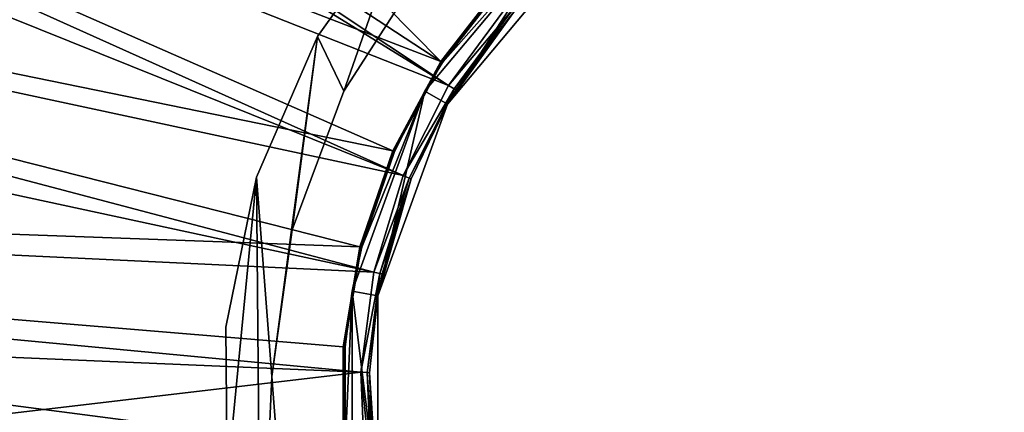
# Model space of a CAD drawing. Header units: millimetres. Extents: x 1 to 171, y -85 to 85.
# Tile 15 of 24: x 57 to 88, y 0 to 12. Entities that reach past the tile are written whole.
import ezdxf

# ---------------------------------------------------------------- set-up
doc = ezdxf.new("R2010")
doc.units = ezdxf.units.MM
doc.header["$LTSCALE"] = 25.4
doc.layers.get('0').update_dxf_attribs({"true_color": 0xff5454})

# ---------------------------------------------------------------- blocks, each defined once
blk = doc.blocks.new('CAMELEON-HERMANOS-A-8034.STL')
at = {"color": 250, "true_color": 0x262626}
mesh = blk.add_polyface(dxfattribs=at)
corners = [(70.351, 10.316, 79.572), (23.462, 57.701, 0.519), (14.819, 46.597, 0.519), (72.265, 12.774, 79.572)]
mesh.append_faces([[corners[k] for k in face] for face in [(0, 1, 2), (1, 0, 3)]], dxfattribs={"vtx0": -1, "color": 250})
mesh = blk.add_polyface(dxfattribs=at)
corners = [(70.351, 10.316, 79.572), (8.122, 34.222, 0.519), (68.869, 7.576, 79.572), (14.819, 46.597, 0.519)]
mesh.append_faces([[corners[k] for k in face] for face in [(0, 1, 2), (1, 0, 3)]], dxfattribs={"vtx0": -1, "color": 250})
mesh = blk.add_polyface(dxfattribs=at)
corners = [(15.332, 46.262, 0.005), (70.588, 9.577, 79.038), (14.117, 44.347, 0.005)]
mesh.append_faces([[corners[k] for k in face] for face in [(0, 1, 2)]], dxfattribs={"color": 250})
mesh = blk.add_polyface(dxfattribs=at)
corners = [(72.43, 12.067, 79.038), (70.588, 9.577, 79.038), (15.332, 46.262, 0.005)]
mesh.append_faces([[corners[k] for k in face] for face in [(0, 1, 2)]], dxfattribs={"color": 250})
mesh = blk.add_polyface(dxfattribs=at)
corners = [(14.117, 44.347, 0.005), (70.588, 9.577, 79.038), (8.684, 33.976, 0.005)]
mesh.append_faces([[corners[k] for k in face] for face in [(0, 1, 2)]], dxfattribs={"color": 250})
mesh = blk.add_polyface(dxfattribs=at)
corners = [(68.869, 7.576, 79.572), (3.554, 20.914, 0.519), (67.857, 4.63, 79.572), (8.122, 34.222, 0.519)]
mesh.append_faces([[corners[k] for k in face] for face in [(0, 1, 2), (1, 0, 3)]], dxfattribs={"vtx0": -1, "color": 250})
mesh = blk.add_polyface(dxfattribs=at)
corners = [(8.684, 33.976, 0.005), (69.193, 6.81, 79.038), (7.659, 31.537, 0.005)]
mesh.append_faces([[corners[k] for k in face] for face in [(0, 1, 2)]], dxfattribs={"color": 250})
mesh = blk.add_polyface(dxfattribs=at)
corners = [(8.684, 33.976, 0.005), (70.588, 9.577, 79.038), (69.193, 6.81, 79.038)]
mesh.append_faces([[corners[k] for k in face] for face in [(0, 1, 2)]], dxfattribs={"color": 250})
mesh = blk.add_polyface(dxfattribs=at)
corners = [(7.659, 31.537, 0.005), (69.193, 6.81, 79.038), (4.148, 20.764, 0.005)]
mesh.append_faces([[corners[k] for k in face] for face in [(0, 1, 2)]], dxfattribs={"color": 250})
at = {"color": 44, "true_color": 0x92621c}
mesh = blk.add_polyface(dxfattribs=at)
corners = [(64.804, -7.14, 167.156), (65.502, -3.877, 167.156), (65.151, 0.65, 167.156), (66.755, -11.42, 167.156), (66.818, -8.223, 167.156), (69.553, -15.201, 167.156), (69.038, -12.185, 167.156), (72.057, -15.577, 167.156), (73.076, -18.318, 167.156), (75.735, -18.24, 167.156), (77.17, -20.634, 167.156), (77.768, -19.258, 167.156), (81.656, -22.048, 167.156), (79.899, -20.051, 167.156), (84.356, -20.924, 167.156), (86.338, -22.499, 167.156), (88.895, -20.819, 167.156), (91.012, -21.967, 167.156), (93.306, -19.74, 167.156), (95.472, -20.474, 167.156), (97.382, -17.738, 167.156), (99.525, -18.087, 167.156), (100.933, -14.907, 167.156), (102.993, -14.909, 167.156), (103.791, -11.379, 167.156), (105.725, -11.079, 167.156), (105.825, -7.318, 167.156), (107.6, -6.765, 167.156), (106.938, -2.916, 167.156), (107.079, 1.623, 167.156), (107.478, 7.14, 167.156), (108.497, 2.548, 167.156), (108.538, -2.156, 167.156), (63.786, -2.548, 167.156), (64.683, 6.765, 167.156), (63.745, 2.156, 167.156), (66.558, 11.079, 167.156), (65.782, 5.147, 167.156), (67.364, 9.404, 167.156), (69.29, 14.909, 167.156), (69.825, 13.22, 167.156), (72.757, 18.087, 167.156), (73.048, 16.419, 167.156), (76.81, 20.474, 167.156), (76.884, 18.849, 167.156), (81.271, 21.967, 167.156), (81.153, 20.399, 167.156), (85.654, 20.994, 167.156), (85.945, 22.499, 167.156), (90.179, 20.608, 167.156), (90.627, 22.048, 167.156), (94.515, 19.258, 167.156), (95.113, 20.634, 167.156), (98.459, 17.008, 167.156), (99.207, 18.318, 167.156), (101.827, 13.963, 167.156), (102.73, 15.201, 167.156), (104.462, 10.264, 167.156), (105.528, 11.42, 167.156), (106.24, 6.086, 167.156)]
mesh.append_faces([[corners[k] for k in face] for face in [(31, 27, 32), (33, 34, 35)]], dxfattribs={"vtx0": -1, "color": 44})
mesh.append_faces([[corners[k] for k in face] for face in [(1, 3, 4), (4, 5, 6), (6, 5, 7), (7, 8, 9), (9, 10, 11), (11, 12, 13), (13, 12, 14), (14, 15, 16), (16, 17, 18), (18, 19, 20), (20, 21, 22), (22, 23, 24), (24, 25, 26), (26, 27, 28), (28, 27, 29), (30, 27, 31), (34, 2, 36), (36, 38, 39), (39, 40, 41), (41, 42, 43), (43, 44, 45), (45, 47, 48), (48, 49, 50), (50, 51, 52), (52, 53, 54), (54, 55, 56), (56, 57, 58), (58, 59, 30)]], dxfattribs={"vtx0": -1, "vtx1": -1, "color": 44})
mesh.append_faces([[corners[k] for k in face] for face in [(29, 27, 30), (34, 0, 2)]], dxfattribs={"vtx0": -1, "vtx1": -1, "vtx2": -1, "color": 44})
mesh.append_faces([[corners[k] for k in face] for face in [(0, 1, 2), (1, 0, 3), (4, 3, 5), (7, 5, 8), (9, 8, 10), (11, 10, 12), (14, 12, 15), (16, 15, 17), (18, 17, 19), (20, 19, 21), (22, 21, 23), (24, 23, 25), (26, 25, 27), (34, 33, 0), (36, 2, 37), (36, 37, 38), (39, 38, 40), (41, 40, 42), (43, 42, 44), (45, 44, 46), (45, 46, 47), (48, 47, 49), (50, 49, 51), (52, 51, 53), (54, 53, 55), (56, 55, 57), (58, 57, 59), (30, 59, 29)]], dxfattribs={"vtx0": -1, "vtx2": -1, "color": 44})
mesh = blk.add_polyface(dxfattribs=at)
corners = [(64.683, 6.765, 77.156), (63.786, -2.548, 77.156), (63.745, 2.156, 77.156), (64.804, -7.14, 77.156), (65.151, 0.65, 77.156), (66.558, 11.079, 77.156), (65.782, 5.147, 77.156), (67.364, 9.404, 77.156), (69.29, 14.909, 77.156), (69.825, 13.22, 77.156), (72.757, 18.087, 77.156), (73.048, 16.419, 77.156), (76.81, 20.474, 77.156), (76.884, 18.849, 77.156), (81.271, 21.967, 77.156), (81.153, 20.399, 77.156), (85.654, 20.994, 77.156), (85.945, 22.499, 77.156), (90.179, 20.608, 77.156), (90.627, 22.048, 77.156), (94.515, 19.258, 77.156), (95.113, 20.634, 77.156), (98.459, 17.008, 77.156), (99.207, 18.318, 77.156), (101.827, 13.963, 77.156), (102.73, 15.201, 77.156), (104.462, 10.264, 77.156), (105.528, 11.42, 77.156), (106.24, 6.086, 77.156), (107.478, 7.14, 77.156), (107.079, 1.623, 77.156), (65.502, -3.877, 77.156), (66.755, -11.42, 77.156), (66.818, -8.223, 77.156), (69.553, -15.201, 77.156), (69.038, -12.185, 77.156), (72.057, -15.577, 77.156), (73.076, -18.318, 77.156), (75.735, -18.24, 77.156), (77.17, -20.634, 77.156), (77.768, -19.258, 77.156), (81.656, -22.048, 77.156), (79.899, -20.051, 77.156), (84.356, -20.924, 77.156), (86.338, -22.499, 77.156), (88.895, -20.819, 77.156), (91.012, -21.967, 77.156), (93.306, -19.74, 77.156), (95.472, -20.474, 77.156), (97.382, -17.738, 77.156), (99.525, -18.087, 77.156), (100.933, -14.907, 77.156), (102.993, -14.909, 77.156), (103.791, -11.379, 77.156), (105.725, -11.079, 77.156), (105.825, -7.318, 77.156), (107.6, -6.765, 77.156), (106.938, -2.916, 77.156), (108.497, 2.548, 77.156), (108.538, -2.156, 77.156)]
mesh.append_faces([[corners[k] for k in face] for face in [(0, 1, 2), (56, 58, 59)]], dxfattribs={"vtx0": -1, "color": 44})
mesh.append_faces([[corners[k] for k in face] for face in [(1, 0, 3), (4, 5, 6), (6, 5, 7), (7, 8, 9), (9, 10, 11), (11, 12, 13), (13, 14, 15), (15, 14, 16), (16, 17, 18), (18, 19, 20), (20, 21, 22), (22, 23, 24), (24, 25, 26), (26, 27, 28), (28, 29, 30), (3, 31, 32), (31, 3, 4), (32, 33, 34), (34, 36, 37), (37, 38, 39), (39, 40, 41), (41, 43, 44), (44, 45, 46), (46, 47, 48), (48, 49, 50), (50, 51, 52), (52, 53, 54), (54, 55, 56)]], dxfattribs={"vtx0": -1, "vtx1": -1, "color": 44})
mesh.append_faces([[corners[k] for k in face] for face in [(3, 0, 4), (56, 30, 29)]], dxfattribs={"vtx0": -1, "vtx1": -1, "vtx2": -1, "color": 44})
mesh.append_faces([[corners[k] for k in face] for face in [(4, 0, 5), (7, 5, 8), (9, 8, 10), (11, 10, 12), (13, 12, 14), (16, 14, 17), (18, 17, 19), (20, 19, 21), (22, 21, 23), (24, 23, 25), (26, 25, 27), (28, 27, 29), (32, 31, 33), (34, 33, 35), (34, 35, 36), (37, 36, 38), (39, 38, 40), (41, 40, 42), (41, 42, 43), (44, 43, 45), (46, 45, 47), (48, 47, 49), (50, 49, 51), (52, 51, 53), (54, 53, 55), (56, 55, 57), (56, 57, 30), (56, 29, 58)]], dxfattribs={"vtx0": -1, "vtx2": -1, "color": 44})
at = {"color": 250, "true_color": 0x262626}
mesh = blk.add_polyface(dxfattribs=at)
corners = [(67.857, 4.63, 79.572), (1.238, 7.035, 0.519), (67.345, 1.558, 79.572), (3.554, 20.914, 0.519)]
mesh.append_faces([[corners[k] for k in face] for face in [(0, 1, 2), (1, 0, 3)]], dxfattribs={"vtx0": -1, "color": 250})
mesh = blk.add_polyface(dxfattribs=at)
corners = [(4.148, 20.764, 0.005), (68.286, 3.848, 79.038), (3.458, 17.82, 0.005)]
mesh.append_faces([[corners[k] for k in face] for face in [(0, 1, 2)]], dxfattribs={"color": 250})
mesh = blk.add_polyface(dxfattribs=at)
corners = [(4.148, 20.764, 0.005), (69.193, 6.81, 79.038), (68.286, 3.848, 79.038)]
mesh.append_faces([[corners[k] for k in face] for face in [(0, 1, 2)]], dxfattribs={"color": 250})
mesh = blk.add_polyface(dxfattribs=at)
corners = [(67.627, -3.265, 89.124), (68.415, -3.126, 89.124), (67.627, 3.265, 89.124), (69.86, -9.4, 89.124), (70.553, -9, 89.124), (74.057, -14.402, 89.124), (74.571, -13.789, 89.124), (79.711, -17.666, 89.124), (79.985, -16.914, 89.124), (86.141, -18.8, 89.124), (86.141, -18, 89.124), (92.571, -17.666, 89.124), (92.298, -16.914, 89.124), (97.711, -13.789, 89.124), (98.226, -14.402, 89.124), (101.73, -9, 89.124), (102.423, -9.4, 89.124), (103.868, -3.126, 89.124), (104.656, -3.265, 89.124), (103.868, 3.126, 89.124), (68.415, 3.126, 89.124), (69.86, 9.4, 89.124), (70.553, 9, 89.124), (74.057, 14.402, 89.124), (74.571, 13.789, 89.124), (79.711, 17.666, 89.124), (79.985, 16.914, 89.124), (86.141, 18.8, 89.124), (86.141, 18, 89.124), (92.298, 16.914, 89.124), (92.571, 17.666, 89.124), (97.711, 13.789, 89.124), (98.226, 14.402, 89.124), (101.73, 9, 89.124), (102.423, 9.4, 89.124), (104.656, 3.265, 89.124)]
mesh.append_faces([[corners[k] for k in face] for face in [(0, 1, 2), (1, 3, 4), (4, 5, 6), (6, 7, 8), (8, 9, 10), (10, 11, 12), (12, 11, 13), (13, 14, 15), (15, 16, 17), (17, 18, 19), (2, 20, 21), (20, 2, 1), (21, 22, 23), (23, 24, 25), (25, 26, 27), (27, 29, 30), (30, 31, 32), (32, 33, 34), (34, 19, 35), (35, 19, 18)]], dxfattribs={"vtx0": -1, "vtx1": -1, "color": 250})
mesh.append_faces([[corners[k] for k in face] for face in [(1, 0, 3), (4, 3, 5), (6, 5, 7), (8, 7, 9), (10, 9, 11), (13, 11, 14), (15, 14, 16), (17, 16, 18), (21, 20, 22), (23, 22, 24), (25, 24, 26), (27, 26, 28), (27, 28, 29), (30, 29, 31), (32, 31, 33), (34, 33, 19)]], dxfattribs={"vtx0": -1, "vtx2": -1, "color": 250})
mesh = blk.add_polyface(dxfattribs=at)
corners = [(3.458, 17.82, 0.005), (68.286, 3.848, 79.038), (1.848, 6.985, 0.005)]
mesh.append_faces([[corners[k] for k in face] for face in [(0, 1, 2)]], dxfattribs={"color": 250})
at = {"color": 44, "true_color": 0x92621c}
mesh = blk.add_polyface(dxfattribs=at)
corners = [(69.29, 14.909, 167.156), (66.558, 11.079, 77.156), (66.558, 11.079, 167.156), (69.29, 14.909, 77.156)]
mesh.append_faces([[corners[k] for k in face] for face in [(0, 1, 2), (1, 0, 3)]], dxfattribs={"vtx0": -1, "color": 44})
at = {"color": 250, "true_color": 0x262626}
mesh = blk.add_polyface(dxfattribs=at)
corners = [(74.057, 14.402, 89.124), (70.403, 10.283, 79.716), (69.86, 9.4, 89.124)]
mesh.append_faces([[corners[k] for k in face] for face in [(0, 1, 2)]], dxfattribs={"color": 250})
mesh = blk.add_polyface(dxfattribs=at)
corners = [(74.057, 14.402, 89.124), (72.31, 12.733, 79.716), (70.403, 10.283, 79.716)]
mesh.append_faces([[corners[k] for k in face] for face in [(0, 1, 2)]], dxfattribs={"color": 250})
mesh = blk.add_polyface(dxfattribs=at)
corners = [(74.571, 13.789, 89.124), (70.553, 9, 89.124), (72.629, 11.892, 79.716)]
mesh.append_faces([[corners[k] for k in face] for face in [(0, 1, 2)]], dxfattribs={"color": 250})
at = {"color": 44, "true_color": 0x92621c}
mesh = blk.add_polyface(dxfattribs=at)
corners = [(69.825, 13.22, 77.156), (67.364, 9.404, 167.156), (67.364, 9.404, 77.156), (69.825, 13.22, 167.156)]
mesh.append_faces([[corners[k] for k in face] for face in [(0, 1, 2), (1, 0, 3)]], dxfattribs={"vtx0": -1, "color": 44})
at = {"color": 250, "true_color": 0x262626}
mesh = blk.add_polyface(dxfattribs=at)
corners = [(72.298, 12.744, 79.638), (70.351, 10.316, 79.572), (70.389, 10.291, 79.638), (72.265, 12.774, 79.572)]
mesh.append_faces([[corners[k] for k in face] for face in [(0, 1, 2), (1, 0, 3)]], dxfattribs={"vtx0": -1, "color": 250})
mesh = blk.add_polyface(dxfattribs=at)
corners = [(72.31, 12.733, 79.716), (70.389, 10.291, 79.638), (70.403, 10.283, 79.716), (72.298, 12.744, 79.638)]
mesh.append_faces([[corners[k] for k in face] for face in [(0, 1, 2), (1, 0, 3)]], dxfattribs={"vtx0": -1, "color": 250})
mesh = blk.add_polyface(dxfattribs=at)
corners = [(72.629, 11.892, 79.716), (70.553, 9, 89.124), (70.814, 9.438, 79.716)]
mesh.append_faces([[corners[k] for k in face] for face in [(0, 1, 2)]], dxfattribs={"color": 250})
mesh = blk.add_polyface(dxfattribs=at)
corners = [(70.588, 9.577, 79.038), (72.578, 11.938, 79.352), (70.755, 9.474, 79.352), (72.43, 12.067, 79.038)]
mesh.append_faces([[corners[k] for k in face] for face in [(0, 1, 2), (1, 0, 3)]], dxfattribs={"vtx0": -1, "color": 250})
mesh = blk.add_polyface(dxfattribs=at)
corners = [(70.755, 9.474, 79.352), (72.629, 11.892, 79.716), (70.814, 9.438, 79.716), (72.578, 11.938, 79.352)]
mesh.append_faces([[corners[k] for k in face] for face in [(0, 1, 2), (1, 0, 3)]], dxfattribs={"vtx0": -1, "color": 250})
at = {"color": 44, "true_color": 0x92621c}
mesh = blk.add_polyface(dxfattribs=at)
corners = [(66.558, 11.079, 167.156), (64.683, 6.765, 77.156), (64.683, 6.765, 167.156), (66.558, 11.079, 77.156)]
mesh.append_faces([[corners[k] for k in face] for face in [(0, 1, 2), (1, 0, 3)]], dxfattribs={"vtx0": -1, "color": 44})
at = {"color": 250, "true_color": 0x262626}
mesh = blk.add_polyface(dxfattribs=at)
corners = [(70.389, 10.291, 79.638), (68.869, 7.576, 79.572), (68.91, 7.558, 79.638), (70.351, 10.316, 79.572)]
mesh.append_faces([[corners[k] for k in face] for face in [(0, 1, 2), (1, 0, 3)]], dxfattribs={"vtx0": -1, "color": 250})
mesh = blk.add_polyface(dxfattribs=at)
corners = [(70.389, 10.291, 79.638), (68.91, 7.558, 79.638), (69.86, 9.4, 79.716)]
mesh.append_faces([[corners[k] for k in face] for face in [(0, 1, 2)]], dxfattribs={"color": 250})
mesh = blk.add_polyface(dxfattribs=at)
corners = [(70.389, 10.291, 79.638), (69.86, 9.4, 79.716), (70.403, 10.283, 79.716)]
mesh.append_faces([[corners[k] for k in face] for face in [(0, 1, 2)]], dxfattribs={"color": 250})
mesh = blk.add_polyface(dxfattribs=at)
corners = [(70.403, 10.283, 79.716), (69.86, 9.4, 79.716), (69.86, 9.4, 89.124)]
mesh.append_faces([[corners[k] for k in face] for face in [(0, 1, 2)]], dxfattribs={"color": 250})
at = {"color": 44, "true_color": 0x92621c}
mesh = blk.add_polyface(dxfattribs=at)
corners = [(67.364, 9.404, 77.156), (65.782, 5.147, 167.156), (65.782, 5.147, 77.156), (67.364, 9.404, 167.156)]
mesh.append_faces([[corners[k] for k in face] for face in [(0, 1, 2), (1, 0, 3)]], dxfattribs={"vtx0": -1, "color": 44})
at = {"color": 250, "true_color": 0x262626}
mesh = blk.add_polyface(dxfattribs=at)
corners = [(69.86, 9.4, 89.124), (67.917, 4.615, 79.716), (67.627, 3.265, 89.124)]
mesh.append_faces([[corners[k] for k in face] for face in [(0, 1, 2)]], dxfattribs={"color": 250})
mesh = blk.add_polyface(dxfattribs=at)
corners = [(69.86, 9.4, 89.124), (68.925, 7.552, 79.716), (67.917, 4.615, 79.716)]
mesh.append_faces([[corners[k] for k in face] for face in [(0, 1, 2)]], dxfattribs={"color": 250})
mesh = blk.add_polyface(dxfattribs=at)
corners = [(69.86, 9.4, 79.716), (68.91, 7.558, 79.638), (68.925, 7.552, 79.716)]
mesh.append_faces([[corners[k] for k in face] for face in [(0, 1, 2)]], dxfattribs={"color": 250})
mesh = blk.add_polyface(dxfattribs=at)
corners = [(69.86, 9.4, 79.716), (68.925, 7.552, 79.716), (69.86, 9.4, 89.124)]
mesh.append_faces([[corners[k] for k in face] for face in [(0, 1, 2)]], dxfattribs={"color": 250})
mesh = blk.add_polyface(dxfattribs=at)
corners = [(69.193, 6.81, 79.038), (70.755, 9.474, 79.352), (69.376, 6.737, 79.352), (70.588, 9.577, 79.038)]
mesh.append_faces([[corners[k] for k in face] for face in [(0, 1, 2), (1, 0, 3)]], dxfattribs={"vtx0": -1, "color": 250})
mesh = blk.add_polyface(dxfattribs=at)
corners = [(70.755, 9.474, 79.352), (70.553, 9, 79.716), (69.376, 6.737, 79.352)]
mesh.append_faces([[corners[k] for k in face] for face in [(0, 1, 2)]], dxfattribs={"color": 250})
mesh = blk.add_polyface(dxfattribs=at)
corners = [(70.755, 9.474, 79.352), (70.814, 9.438, 79.716), (70.553, 9, 79.716)]
mesh.append_faces([[corners[k] for k in face] for face in [(0, 1, 2)]], dxfattribs={"color": 250})
mesh = blk.add_polyface(dxfattribs=at)
corners = [(70.814, 9.438, 79.716), (70.553, 9, 89.124), (70.553, 9, 79.716)]
mesh.append_faces([[corners[k] for k in face] for face in [(0, 1, 2)]], dxfattribs={"color": 250})
mesh = blk.add_polyface(dxfattribs=at)
corners = [(70.553, 9, 89.124), (68.415, 3.126, 89.124), (69.439, 6.711, 79.716)]
mesh.append_faces([[corners[k] for k in face] for face in [(0, 1, 2)]], dxfattribs={"color": 250})
mesh = blk.add_polyface(dxfattribs=at)
corners = [(70.553, 9, 79.716), (69.439, 6.711, 79.716), (69.376, 6.737, 79.352)]
mesh.append_faces([[corners[k] for k in face] for face in [(0, 1, 2)]], dxfattribs={"color": 250})
mesh = blk.add_polyface(dxfattribs=at)
corners = [(70.553, 9, 89.124), (69.439, 6.711, 79.716), (70.553, 9, 79.716)]
mesh.append_faces([[corners[k] for k in face] for face in [(0, 1, 2)]], dxfattribs={"color": 250})
mesh = blk.add_polyface(dxfattribs=at)
corners = [(68.91, 7.558, 79.638), (67.857, 4.63, 79.572), (67.901, 4.619, 79.638), (68.869, 7.576, 79.572)]
mesh.append_faces([[corners[k] for k in face] for face in [(0, 1, 2), (1, 0, 3)]], dxfattribs={"vtx0": -1, "color": 250})
mesh = blk.add_polyface(dxfattribs=at)
corners = [(68.925, 7.552, 79.716), (67.901, 4.619, 79.638), (67.917, 4.615, 79.716), (68.91, 7.558, 79.638)]
mesh.append_faces([[corners[k] for k in face] for face in [(0, 1, 2), (1, 0, 3)]], dxfattribs={"vtx0": -1, "color": 250})
mesh = blk.add_polyface(dxfattribs=at)
corners = [(67.345, -1.558, 79.572), (1.238, 7.035, 0.519), (1.238, -7.035, 0.519), (67.345, 1.558, 79.572)]
mesh.append_faces([[corners[k] for k in face] for face in [(0, 1, 2), (1, 0, 3)]], dxfattribs={"vtx0": -1, "color": 250})
mesh = blk.add_polyface(dxfattribs=at)
corners = [(1.848, 6.985, 0.005), (67.893, 0.775, 79.038), (1.636, 3.59, 0.005)]
mesh.append_faces([[corners[k] for k in face] for face in [(0, 1, 2)]], dxfattribs={"color": 250})
mesh = blk.add_polyface(dxfattribs=at)
corners = [(1.848, 6.985, 0.005), (68.286, 3.848, 79.038), (67.893, 0.775, 79.038)]
mesh.append_faces([[corners[k] for k in face] for face in [(0, 1, 2)]], dxfattribs={"color": 250})
at = {"color": 44, "true_color": 0x92621c}
mesh = blk.add_polyface(dxfattribs=at)
corners = [(64.683, 6.765, 167.156), (63.745, 2.156, 77.156), (63.745, 2.156, 167.156), (64.683, 6.765, 77.156)]
mesh.append_faces([[corners[k] for k in face] for face in [(0, 1, 2), (1, 0, 3)]], dxfattribs={"vtx0": -1, "color": 44})
at = {"color": 250, "true_color": 0x262626}
mesh = blk.add_polyface(dxfattribs=at)
corners = [(68.286, 3.848, 79.038), (69.376, 6.737, 79.352), (68.478, 3.807, 79.352), (69.193, 6.81, 79.038)]
mesh.append_faces([[corners[k] for k in face] for face in [(0, 1, 2), (1, 0, 3)]], dxfattribs={"vtx0": -1, "color": 250})
mesh = blk.add_polyface(dxfattribs=at)
corners = [(69.439, 6.711, 79.716), (68.415, 3.126, 89.124), (68.545, 3.792, 79.716)]
mesh.append_faces([[corners[k] for k in face] for face in [(0, 1, 2)]], dxfattribs={"color": 250})
mesh = blk.add_polyface(dxfattribs=at)
corners = [(68.478, 3.807, 79.352), (69.439, 6.711, 79.716), (68.545, 3.792, 79.716), (69.376, 6.737, 79.352)]
mesh.append_faces([[corners[k] for k in face] for face in [(0, 1, 2), (1, 0, 3)]], dxfattribs={"vtx0": -1, "color": 250})
at = {"color": 44, "true_color": 0x92621c}
mesh = blk.add_polyface(dxfattribs=at)
corners = [(65.782, 5.147, 77.156), (65.151, 0.65, 167.156), (65.151, 0.65, 77.156), (65.782, 5.147, 167.156)]
mesh.append_faces([[corners[k] for k in face] for face in [(0, 1, 2), (1, 0, 3)]], dxfattribs={"vtx0": -1, "color": 44})
at = {"color": 250, "true_color": 0x262626}
mesh = blk.add_polyface(dxfattribs=at)
corners = [(67.901, 4.619, 79.638), (67.345, 1.558, 79.572), (67.39, 1.554, 79.638), (67.857, 4.63, 79.572)]
mesh.append_faces([[corners[k] for k in face] for face in [(0, 1, 2), (1, 0, 3)]], dxfattribs={"vtx0": -1, "color": 250})
mesh = blk.add_polyface(dxfattribs=at)
corners = [(67.901, 4.619, 79.638), (67.39, 1.554, 79.638), (67.627, 3.265, 79.716)]
mesh.append_faces([[corners[k] for k in face] for face in [(0, 1, 2)]], dxfattribs={"color": 250})
mesh = blk.add_polyface(dxfattribs=at)
corners = [(67.901, 4.619, 79.638), (67.627, 3.265, 79.716), (67.917, 4.615, 79.716)]
mesh.append_faces([[corners[k] for k in face] for face in [(0, 1, 2)]], dxfattribs={"color": 250})
mesh = blk.add_polyface(dxfattribs=at)
corners = [(67.917, 4.615, 79.716), (67.627, 3.265, 79.716), (67.627, 3.265, 89.124)]
mesh.append_faces([[corners[k] for k in face] for face in [(0, 1, 2)]], dxfattribs={"color": 250})
mesh = blk.add_polyface(dxfattribs=at)
corners = [(67.893, 0.775, 79.038), (68.478, 3.807, 79.352), (68.089, 0.767, 79.352), (68.286, 3.848, 79.038)]
mesh.append_faces([[corners[k] for k in face] for face in [(0, 1, 2), (1, 0, 3)]], dxfattribs={"vtx0": -1, "color": 250})
mesh = blk.add_polyface(dxfattribs=at)
corners = [(68.478, 3.807, 79.352), (68.415, 3.126, 79.716), (68.089, 0.767, 79.352)]
mesh.append_faces([[corners[k] for k in face] for face in [(0, 1, 2)]], dxfattribs={"color": 250})
mesh = blk.add_polyface(dxfattribs=at)
corners = [(68.478, 3.807, 79.352), (68.545, 3.792, 79.716), (68.415, 3.126, 79.716)]
mesh.append_faces([[corners[k] for k in face] for face in [(0, 1, 2)]], dxfattribs={"color": 250})
mesh = blk.add_polyface(dxfattribs=at)
corners = [(68.545, 3.792, 79.716), (68.415, 3.126, 89.124), (68.415, 3.126, 79.716)]
mesh.append_faces([[corners[k] for k in face] for face in [(0, 1, 2)]], dxfattribs={"color": 250})
mesh = blk.add_polyface(dxfattribs=at)
corners = [(1.636, 3.59, 0.005), (67.893, 0.775, 79.038), (1.848, -6.985, 0.005)]
mesh.append_faces([[corners[k] for k in face] for face in [(0, 1, 2)]], dxfattribs={"color": 250})
mesh = blk.add_polyface(dxfattribs=at)
corners = [(67.627, 3.265, 79.716), (67.39, 1.554, 79.638), (67.406, 1.552, 79.716)]
mesh.append_faces([[corners[k] for k in face] for face in [(0, 1, 2)]], dxfattribs={"color": 250})
mesh = blk.add_polyface(dxfattribs=at)
corners = [(67.627, 3.265, 89.124), (67.406, -1.552, 79.716), (67.627, -3.265, 89.124), (67.406, 1.552, 79.716)]
mesh.append_faces([[corners[k] for k in face] for face in [(0, 1, 2), (1, 0, 3)]], dxfattribs={"vtx0": -1, "color": 250})
mesh = blk.add_polyface(dxfattribs=at)
corners = [(67.627, 3.265, 79.716), (67.406, 1.552, 79.716), (67.627, 3.265, 89.124)]
mesh.append_faces([[corners[k] for k in face] for face in [(0, 1, 2)]], dxfattribs={"color": 250})
mesh = blk.add_polyface(dxfattribs=at)
corners = [(68.415, 3.126, 79.716), (68.158, 0.764, 79.716), (68.089, 0.767, 79.352)]
mesh.append_faces([[corners[k] for k in face] for face in [(0, 1, 2)]], dxfattribs={"color": 250})
mesh = blk.add_polyface(dxfattribs=at)
corners = [(68.415, 3.126, 89.124), (68.158, 0.764, 79.716), (68.415, 3.126, 79.716)]
mesh.append_faces([[corners[k] for k in face] for face in [(0, 1, 2)]], dxfattribs={"color": 250})
mesh = blk.add_polyface(dxfattribs=at)
corners = [(68.415, 3.126, 89.124), (68.415, -3.126, 89.124), (68.158, 0.764, 79.716)]
mesh.append_faces([[corners[k] for k in face] for face in [(0, 1, 2)]], dxfattribs={"color": 250})
at = {"color": 44, "true_color": 0x92621c}
mesh = blk.add_polyface(dxfattribs=at)
corners = [(63.745, 2.156, 167.156), (63.786, -2.548, 77.156), (63.786, -2.548, 167.156), (63.745, 2.156, 77.156)]
mesh.append_faces([[corners[k] for k in face] for face in [(0, 1, 2), (1, 0, 3)]], dxfattribs={"vtx0": -1, "color": 44})
at = {"color": 250, "true_color": 0x262626}
mesh = blk.add_polyface(dxfattribs=at)
corners = [(67.39, -1.554, 79.638), (67.345, 1.558, 79.572), (67.345, -1.558, 79.572), (67.39, 1.554, 79.638)]
mesh.append_faces([[corners[k] for k in face] for face in [(0, 1, 2), (1, 0, 3)]], dxfattribs={"vtx0": -1, "color": 250})
mesh = blk.add_polyface(dxfattribs=at)
corners = [(67.406, -1.552, 79.716), (67.39, 1.554, 79.638), (67.39, -1.554, 79.638), (67.406, 1.552, 79.716)]
mesh.append_faces([[corners[k] for k in face] for face in [(0, 1, 2), (1, 0, 3)]], dxfattribs={"vtx0": -1, "color": 250})
mesh = blk.add_polyface(dxfattribs=at)
corners = [(67.893, 0.775, 79.038), (68.024, -2.32, 79.038), (1.848, -6.985, 0.005)]
mesh.append_faces([[corners[k] for k in face] for face in [(0, 1, 2)]], dxfattribs={"color": 250})
at = {"color": 44, "true_color": 0x92621c}
mesh = blk.add_polyface(dxfattribs=at)
corners = [(65.151, 0.65, 77.156), (65.502, -3.877, 167.156), (65.502, -3.877, 77.156), (65.151, 0.65, 167.156)]
mesh.append_faces([[corners[k] for k in face] for face in [(0, 1, 2), (1, 0, 3)]], dxfattribs={"vtx0": -1, "color": 44})
at = {"color": 250, "true_color": 0x262626}
mesh = blk.add_polyface(dxfattribs=at)
corners = [(67.893, 0.775, 79.038), (68.219, -2.295, 79.352), (68.024, -2.32, 79.038), (68.089, 0.767, 79.352)]
mesh.append_faces([[corners[k] for k in face] for face in [(0, 1, 2), (1, 0, 3)]], dxfattribs={"vtx0": -1, "color": 250})
mesh = blk.add_polyface(dxfattribs=at)
corners = [(68.089, 0.767, 79.352), (68.287, -2.286, 79.716), (68.219, -2.295, 79.352), (68.158, 0.764, 79.716)]
mesh.append_faces([[corners[k] for k in face] for face in [(0, 1, 2), (1, 0, 3)]], dxfattribs={"vtx0": -1, "color": 250})
mesh = blk.add_polyface(dxfattribs=at)
corners = [(68.158, 0.764, 79.716), (68.415, -3.126, 89.124), (68.287, -2.286, 79.716)]
mesh.append_faces([[corners[k] for k in face] for face in [(0, 1, 2)]], dxfattribs={"color": 250})

msp = doc.modelspace()

# ---------------------------------------------------------------- block references
at = {"color": 0}
msp.add_blockref('CAMELEON-HERMANOS-A-8034.STL', (0, 0), dxfattribs=at)

doc.saveas('drawing.dxf')
